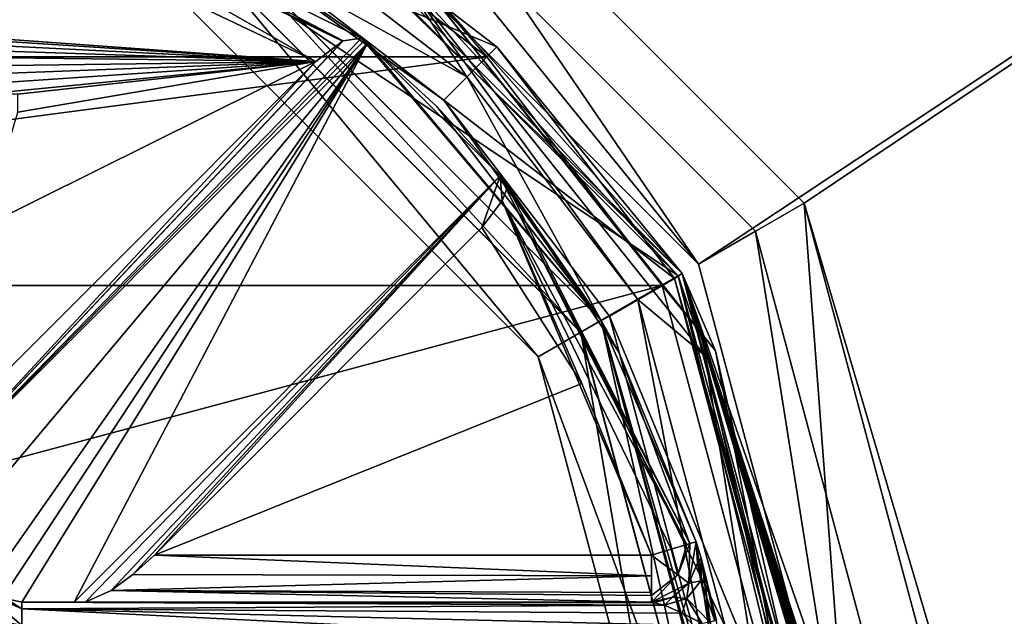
# Model space of a CAD drawing. Extents: x -50 to 50, y -119 to 244.
# Tile 92 of 112: x 7 to 28, y 5 to 17. Entities that reach past the tile are written whole.
import ezdxf

# ---------------------------------------------------------------- set-up
doc = ezdxf.new("R2010")
doc.units = 0
doc.header["$LTSCALE"] = 65.185185
for name, color, linetype in [('1', 7, 'CONTINUOUS'), ('1043', 7, 'CONTINUOUS'), ('1107', 7, 'CONTINUOUS'), ('1114', 7, 'CONTINUOUS'), ('1115', 7, 'CONTINUOUS'), ('1129', 7, 'CONTINUOUS'), ('113', 7, 'CONTINUOUS'), ('1131', 7, 'CONTINUOUS'), ('1133', 7, 'CONTINUOUS'), ('1134', 7, 'CONTINUOUS'), ('1135', 7, 'CONTINUOUS'), ('1136', 7, 'CONTINUOUS'), ('114', 7, 'CONTINUOUS'), ('12', 7, 'CONTINUOUS'), ('13', 7, 'CONTINUOUS'), ('16', 7, 'CONTINUOUS'), ('18', 7, 'CONTINUOUS'), ('2', 7, 'CONTINUOUS'), ('256', 7, 'CONTINUOUS'), ('262', 7, 'CONTINUOUS'), ('384', 7, 'CONTINUOUS'), ('386', 7, 'CONTINUOUS'), ('389', 7, 'CONTINUOUS'), ('395', 7, 'CONTINUOUS'), ('397', 7, 'CONTINUOUS'), ('429', 7, 'CONTINUOUS'), ('430', 7, 'CONTINUOUS'), ('431', 7, 'CONTINUOUS'), ('434', 7, 'CONTINUOUS'), ('436', 7, 'CONTINUOUS'), ('5', 7, 'CONTINUOUS'), ('6', 7, 'CONTINUOUS'), ('713', 7, 'CONTINUOUS'), ('720', 7, 'CONTINUOUS'), ('8', 7, 'CONTINUOUS'), ('877', 7, 'CONTINUOUS'), ('878', 7, 'CONTINUOUS'), ('879', 7, 'CONTINUOUS'), ('9', 7, 'CONTINUOUS'), ('936', 7, 'CONTINUOUS'), ('942', 7, 'CONTINUOUS')]:
    doc.layers.add(name, color=color, linetype=linetype)

msp = doc.modelspace()

# ---------------------------------------------------------------- linework, layer by layer
at = {"layer": '1', "linetype": 'CONTINUOUS'}
for points in [[(11.95, 20.698, 29), (20.698, 11.95, 29), (11.95, 20.698), (11.95, 20.698, 29)], [(11.95, 20.698), (20.698, 11.95, 29), (20.698, 11.95), (11.95, 20.698)], [(23.9, 0, 29), (23.9, 0), (20.698, 11.95), (23.9, 0, 29)], [(20.698, 11.95, 29), (23.9, 0, 29), (20.698, 11.95), (20.698, 11.95, 29)]]:
    msp.add_3dface(points, dxfattribs=at)
at = {"layer": '1043', "linetype": 'CONTINUOUS'}
for points in [[(4.992, 21.426, 68), (13.556, 16.954, 68.707), (4.84, 21.161, 68.707), (4.992, 21.426, 68)], [(4.992, 21.426, 68), (13.949, 17.013, 68), (13.556, 16.954, 68.707), (4.992, 21.426, 68)], [(12.976, 16.511, 69), (4.628, 20.484, 69), (4.84, 21.161, 68.707), (12.976, 16.511, 69)], [(13.556, 16.954, 68.707), (13.547, 16.949, 68.716), (4.84, 21.161, 68.707), (13.556, 16.954, 68.707)], [(13.547, 16.949, 68.716), (12.976, 16.511, 69), (4.84, 21.161, 68.707), (13.547, 16.949, 68.716)]]:
    msp.add_3dface(points, dxfattribs=at)
at = {"layer": '1107', "linetype": 'CONTINUOUS'}
for points in [[(21.131, 12.2, 7), (12.2, 21.131, 7), (21.131, 12.2, 6), (21.131, 12.2, 7)], [(21.131, 12.2, 6), (12.2, 21.131, 7), (12.2, 21.131, 6), (21.131, 12.2, 6)], [(24.4, 0, 7), (21.131, 12.2, 7), (24.4, 0, 6), (24.4, 0, 7)], [(24.4, 0, 6), (21.131, 12.2, 7), (21.131, 12.2, 6), (24.4, 0, 6)]]:
    msp.add_3dface(points, dxfattribs=at)
at = {"layer": '1114', "linetype": 'CONTINUOUS'}
for points in [[(13.5, 23.383, 6), (48, 30, 6), (23.383, 13.5, 6), (13.5, 23.383, 6)], [(48, 30, 6), (48, -70, 6), (23.383, 13.5, 6), (48, 30, 6)], [(23.383, 13.5, 6), (48, -70, 6), (27, 0, 6), (23.383, 13.5, 6)]]:
    msp.add_3dface(points, dxfattribs=at)
at = {"layer": '1115', "linetype": 'CONTINUOUS'}
for points in [[(12.2, 21.131, 7), (21.131, 12.2, 7), (48, 30, 7), (12.2, 21.131, 7)], [(21.131, 12.2, 7), (24.4, 0, 7), (48, 30, 7), (21.131, 12.2, 7)], [(24.4, 0, 7), (21.131, -12.2, 7), (48, 30, 7), (24.4, 0, 7)], [(21.131, -12.2, 7), (48, -70, 7), (48, 30, 7), (21.131, -12.2, 7)]]:
    msp.add_3dface(points, dxfattribs=at)
at = {"layer": '1129', "linetype": 'CONTINUOUS'}
for points in [[(21.131, 12.2, 4), (12.9, 22.343, 4), (12.2, 21.131, 4), (21.131, 12.2, 4)], [(22.343, 12.9, 4), (12.9, 22.343, 4), (21.131, 12.2, 4), (22.343, 12.9, 4)], [(24.4, 0, 4), (22.343, 12.9, 4), (21.131, 12.2, 4), (24.4, 0, 4)], [(25.8, 0, 4), (22.343, 12.9, 4), (24.4, 0, 4), (25.8, 0, 4)]]:
    msp.add_3dface(points, dxfattribs=at)
at = {"layer": '113', "linetype": 'CONTINUOUS'}
for points in [[(11.904, 20.609, 31), (16.834, 16.824, 31), (11.104, 19.224, 31), (11.904, 20.609, 31)], [(11.104, 19.224, 31), (16.834, 16.824, 31), (15.702, 15.693, 31), (11.104, 19.224, 31)], [(16.834, 16.824, 31), (20.616, 11.892, 31), (15.702, 15.693, 31), (16.834, 16.824, 31)], [(15.702, 15.693, 31), (20.616, 11.892, 31), (19.23, 11.093, 31), (15.702, 15.693, 31)], [(20.616, 11.892, 31), (23.8, 0, 31), (19.23, 11.093, 31), (20.616, 11.892, 31)], [(23.8, 0, 31), (22.2, 0, 31), (19.23, 11.093, 31), (23.8, 0, 31)]]:
    msp.add_3dface(points, dxfattribs=at)
at = {"layer": '1131', "linetype": 'CONTINUOUS'}
for points in [[(12.2, 21.131, 2), (13.5, 23.383, 2), (21.131, 12.2, 2), (12.2, 21.131, 2)], [(13.5, 23.383, 2), (23.383, 13.5, 2), (21.131, 12.2, 2), (13.5, 23.383, 2)], [(21.131, 12.2, 2), (23.383, 13.5, 2), (24.4, 0, 2), (21.131, 12.2, 2)], [(23.383, 13.5, 2), (27, 0, 2), (24.4, 0, 2), (23.383, 13.5, 2)]]:
    msp.add_3dface(points, dxfattribs=at)
at = {"layer": '1133', "linetype": 'CONTINUOUS'}
for points in [[(12.9, 22.343, 4), (22.343, 12.9, 4), (12.9, 22.343, 6), (12.9, 22.343, 4)], [(12.9, 22.343, 6), (22.343, 12.9, 4), (22.343, 12.9, 6), (12.9, 22.343, 6)], [(22.343, 12.9, 4), (25.8, 0, 4), (22.343, 12.9, 6), (22.343, 12.9, 4)], [(22.343, 12.9, 6), (25.8, 0, 4), (25.8, 0, 6), (22.343, 12.9, 6)]]:
    msp.add_3dface(points, dxfattribs=at)
at = {"layer": '1134', "linetype": 'CONTINUOUS'}
for points in [[(21.131, 12.2, 4), (12.2, 21.131, 4), (21.131, 12.2, 2), (21.131, 12.2, 4)], [(12.2, 21.131, 4), (12.2, 21.131, 2), (21.131, 12.2, 2), (12.2, 21.131, 4)], [(24.4, 0, 4), (21.131, 12.2, 4), (24.4, 0, 2), (24.4, 0, 4)], [(21.131, 12.2, 4), (21.131, 12.2, 2), (24.4, 0, 2), (21.131, 12.2, 4)]]:
    msp.add_3dface(points, dxfattribs=at)
at = {"layer": '1135', "linetype": 'CONTINUOUS'}
for points in [[(13.5, 23.383, 6), (23.383, 13.5, 6), (13.5, 23.383, 2), (13.5, 23.383, 6)], [(23.383, 13.5, 6), (23.383, 13.5, 2), (13.5, 23.383, 2), (23.383, 13.5, 6)], [(23.383, 13.5, 6), (27, 0, 6), (23.383, 13.5, 2), (23.383, 13.5, 6)], [(27, 0, 6), (27, 0, 2), (23.383, 13.5, 2), (27, 0, 6)]]:
    msp.add_3dface(points, dxfattribs=at)
at = {"layer": '1136', "linetype": 'CONTINUOUS'}
for points in [[(21.131, 12.2, 6), (12.2, 21.131, 6), (12.9, 22.343, 6), (21.131, 12.2, 6)], [(21.131, 12.2, 6), (12.9, 22.343, 6), (22.343, 12.9, 6), (21.131, 12.2, 6)], [(24.4, 0, 6), (21.131, 12.2, 6), (22.343, 12.9, 6), (24.4, 0, 6)], [(24.4, 0, 6), (22.343, 12.9, 6), (25.8, 0, 6), (24.4, 0, 6)]]:
    msp.add_3dface(points, dxfattribs=at)
at = {"layer": '114', "linetype": 'CONTINUOUS'}
for points in [[(-11.754, 20.349, 71), (-16.622, 16.612, 71), (11.754, 20.349, 71), (-11.754, 20.349, 71)], [(11.754, 20.349, 71), (-16.622, 16.612, 71), (16.622, 16.612, 71), (11.754, 20.349, 71)], [(-16.622, 16.612, 71), (-20.356, 11.742, 71), (16.622, 16.612, 71), (-16.622, 16.612, 71)], [(16.622, 16.612, 71), (-20.356, 11.742, 71), (20.356, 11.742, 71), (16.622, 16.612, 71)], [(-23.5, 0, 71), (23.5, 0, 71), (20.356, 11.742, 71), (-23.5, 0, 71)], [(-20.356, 11.742, 71), (-23.5, 0, 71), (20.356, 11.742, 71), (-20.356, 11.742, 71)]]:
    msp.add_3dface(points, dxfattribs=at)
at = {"layer": '12', "linetype": 'CONTINUOUS'}
for points in [[(10.75, 18.619, 1), (17.71, 10.225, 2.05), (10.225, 17.71, 2.05), (10.75, 18.619, 1)], [(10.75, 18.619, 1), (18.62, 10.75, 1), (17.71, 10.225, 2.05), (10.75, 18.619, 1)], [(18.62, 10.75, 1), (21.5, 0, 1), (17.71, 10.225, 2.05), (18.62, 10.75, 1)], [(21.5, 0, 1), (20.45, 0, 2.05), (17.71, 10.225, 2.05), (21.5, 0, 1)]]:
    msp.add_3dface(points, dxfattribs=at)
at = {"layer": '13', "linetype": 'CONTINUOUS'}
for points in [[(10.75, 18.619, 7), (10.225, 17.71, 5.95), (17.71, 10.225, 5.95), (10.75, 18.619, 7)], [(18.62, 10.75, 7), (10.75, 18.619, 7), (17.71, 10.225, 5.95), (18.62, 10.75, 7)], [(18.62, 10.75, 7), (17.71, 10.225, 5.95), (20.45, 0, 5.95), (18.62, 10.75, 7)], [(21.5, 0, 7), (18.62, 10.75, 7), (20.45, 0, 5.95), (21.5, 0, 7)]]:
    msp.add_3dface(points, dxfattribs=at)
at = {"layer": '16', "linetype": 'CONTINUOUS'}
for points in [[(10.75, 18.619, 29.5), (18.619, 10.75, 29.5), (11, 19.052, 30), (10.75, 18.619, 29.5)], [(18.619, 10.75, 29.5), (19.053, 11, 30), (11, 19.052, 30), (18.619, 10.75, 29.5)], [(18.619, 10.75, 29.5), (21.5, 0, 29.5), (19.053, 11, 30), (18.619, 10.75, 29.5)], [(21.5, 0, 29.5), (22, 0, 30), (19.053, 11, 30), (21.5, 0, 29.5)]]:
    msp.add_3dface(points, dxfattribs=at)
at = {"layer": '18', "linetype": 'CONTINUOUS'}
for points in [[(11.95, 20.698), (20.698, 11.95), (10.75, 18.62), (11.95, 20.698)], [(20.698, 11.95), (18.62, 10.75), (10.75, 18.62), (20.698, 11.95)], [(20.698, 11.95), (23.9, 0), (18.62, 10.75), (20.698, 11.95)], [(23.9, 0), (21.5, 0), (18.62, 10.75), (23.9, 0)]]:
    msp.add_3dface(points, dxfattribs=at)
at = {"layer": '2', "linetype": 'CONTINUOUS'}
for points in [[(18.619, 10.75, 29.5), (10.75, 18.619, 29.5), (18.62, 10.75, 7), (18.619, 10.75, 29.5)], [(18.62, 10.75, 7), (10.75, 18.619, 29.5), (10.75, 18.619, 7), (18.62, 10.75, 7)], [(21.5, 0, 29.5), (18.619, 10.75, 29.5), (21.5, 0, 7), (21.5, 0, 29.5)], [(21.5, 0, 7), (18.619, 10.75, 29.5), (18.62, 10.75, 7), (21.5, 0, 7)]]:
    msp.add_3dface(points, dxfattribs=at)
at = {"layer": '256', "linetype": 'CONTINUOUS'}
for points in [[(6.708, 5, 67.5), (7.828, 5, 67.5), (20.125, 5, 43.5), (6.708, 5, 67.5)], [(6.708, 5, 43.5), (6.708, 5, 67.5), (20.125, 5, 43.5), (6.708, 5, 43.5)], [(7.828, 5, 67.5), (8.064, 5, 68), (20.125, 5, 43.5), (7.828, 5, 67.5)], [(20.125, 5, 43.5), (8.064, 5, 68), (20.125, 5, 68), (20.125, 5, 43.5)]]:
    msp.add_3dface(points, dxfattribs=at)
at = {"layer": '262', "linetype": 'CONTINUOUS'}
for points in [[(6.708, 5, 67.5), (6.708, 5, 43.5), (6.3, 5.087, 43.5), (6.708, 5, 67.5)], [(6.708, 5, 67.5), (6.3, 5.087, 43.5), (6.3, 5.087, 67.5), (6.708, 5, 67.5)]]:
    msp.add_3dface(points, dxfattribs=at)
at = {"layer": '384', "linetype": 'CONTINUOUS'}
for points in [[(12, 20.785, 70.5), (20.785, 12, 70.5), (12, 20.785, 31.2), (12, 20.785, 70.5)], [(12, 20.785, 31.2), (20.785, 12, 70.5), (20.785, 12, 31.2), (12, 20.785, 31.2)], [(23.869, 2.5, 40.604), (23.869, 2.5, 39.979), (20.785, 12, 31.2), (23.869, 2.5, 40.604)], [(20.785, 12, 31.2), (23.869, 2.5, 39.979), (23.869, 2.5, 36.125), (20.785, 12, 31.2)], [(23.743, 3.5, 49), (23.869, 2.5, 40.604), (20.785, 12, 31.2), (23.743, 3.5, 49)], [(24, 0, 70.5), (23.743, 3.5, 49), (20.785, 12, 31.2), (24, 0, 70.5)], [(20.785, 12, 70.5), (24, 0, 70.5), (20.785, 12, 31.2), (20.785, 12, 70.5)], [(24, 0, 31.2), (20.785, 12, 31.2), (23.963, 1.33, 33.833), (24, 0, 31.2)], [(23.963, 1.33, 33.833), (20.785, 12, 31.2), (23.954, 1.489, 33.885), (23.963, 1.33, 33.833)], [(23.954, 1.489, 33.885), (20.785, 12, 31.2), (23.943, 1.649, 33.938), (23.954, 1.489, 33.885)], [(23.943, 1.649, 33.938), (20.785, 12, 31.2), (23.932, 1.809, 34.042), (23.943, 1.649, 33.938)], [(23.932, 1.809, 34.042), (20.785, 12, 31.2), (23.919, 1.968, 34.146), (23.932, 1.809, 34.042)], [(23.919, 1.968, 34.146), (20.785, 12, 31.2), (23.91, 2.074, 34.302), (23.919, 1.968, 34.146)], [(23.91, 2.074, 34.302), (20.785, 12, 31.2), (23.901, 2.181, 34.458), (23.91, 2.074, 34.302)], [(23.901, 2.181, 34.458), (20.785, 12, 31.2), (23.891, 2.287, 34.667), (23.901, 2.181, 34.458)], [(23.891, 2.287, 34.667), (20.785, 12, 31.2), (23.88, 2.394, 34.875), (23.891, 2.287, 34.667)], [(23.88, 2.394, 34.875), (20.785, 12, 31.2), (23.875, 2.447, 35.083), (23.88, 2.394, 34.875)], [(23.875, 2.447, 35.083), (20.785, 12, 31.2), (23.869, 2.5, 35.292), (23.875, 2.447, 35.083)], [(23.869, 2.5, 35.292), (20.785, 12, 31.2), (23.869, 2.5, 36.125), (23.869, 2.5, 35.292)]]:
    msp.add_3dface(points, dxfattribs=at)
at = {"layer": '386', "linetype": 'CONTINUOUS'}
for points in [[(4.992, 21.426, 68), (11, 19.053, 31.2), (13.949, 17.013, 68), (4.992, 21.426, 68)], [(11, 19.053, 31.2), (19.053, 11, 31.2), (13.949, 17.013, 68), (11, 19.053, 31.2)], [(13.949, 17.013, 68), (19.053, 11, 31.2), (14.013, 16.96, 67.75), (13.949, 17.013, 68)], [(14.013, 16.96, 67.75), (19.053, 11, 31.2), (14.078, 16.906, 67.5), (14.013, 16.96, 67.75)], [(14.078, 16.906, 67.5), (19.053, 11, 31.2), (15.556, 15.556, 67.5), (14.078, 16.906, 67.5)], [(15.556, 15.556, 67.5), (19.053, 11, 31.2), (16.906, 14.078, 67.5), (15.556, 15.556, 67.5)], [(16.906, 14.078, 67.5), (19.053, 11, 31.2), (16.96, 14.013, 67.75), (16.906, 14.078, 67.5)], [(19.053, 11, 31.2), (17.013, 13.949, 68), (16.96, 14.013, 67.75), (19.053, 11, 31.2)], [(19.429, 10.32, 68), (17.013, 13.949, 68), (19.053, 11, 31.2), (19.429, 10.32, 68)], [(21.083, 6.286, 43.5), (19.429, 10.32, 68), (19.053, 11, 31.2), (21.083, 6.286, 43.5)], [(22, 0, 31.2), (21.083, 6.286, 43.5), (19.053, 11, 31.2), (22, 0, 31.2)], [(21.083, 6.286, 68), (19.429, 10.32, 68), (21.083, 6.286, 43.5), (21.083, 6.286, 68)], [(21.184, 5.936, 42.878), (21.083, 6.286, 43.5), (22, 0, 31.2), (21.184, 5.936, 42.878)], [(21.201, 5.876, 42.833), (21.184, 5.936, 42.878), (22, 0, 31.2), (21.201, 5.876, 42.833)], [(21.513, 4.605, 42.5), (21.201, 5.876, 42.833), (22, 0, 31.2), (21.513, 4.605, 42.5)]]:
    msp.add_3dface(points, dxfattribs=at)
at = {"layer": '389', "linetype": 'CONTINUOUS'}
for points in [[(9.079, 5.585, 68.91), (9.536, 6, 69), (20.125, 5.557, 68.897), (9.079, 5.585, 68.91)], [(20.125, 5.557, 68.897), (9.536, 6, 69), (20.125, 6, 69), (20.125, 5.557, 68.897)], [(8.617, 5.244, 68.655), (9.079, 5.585, 68.91), (20.125, 5.557, 68.897), (8.617, 5.244, 68.655)], [(20.125, 5.207, 68.61), (8.617, 5.244, 68.655), (20.125, 5.557, 68.897), (20.125, 5.207, 68.61)], [(20.125, 5, 68), (8.064, 5, 68), (8.617, 5.244, 68.655), (20.125, 5, 68)], [(20.125, 5, 68), (8.617, 5.244, 68.655), (20.125, 5.142, 68.514), (20.125, 5, 68)], [(20.125, 5.142, 68.514), (8.617, 5.244, 68.655), (20.125, 5.207, 68.61), (20.125, 5.142, 68.514)]]:
    msp.add_3dface(points, dxfattribs=at)
at = {"layer": '395', "linetype": 'CONTINUOUS'}
for points in [[(20.785, 12, 70.5), (12, 20.785, 70.5), (14.872, 18.649, 70.854), (20.785, 12, 70.5)], [(11.754, 20.349, 71), (16.622, 16.612, 71), (14.872, 18.649, 70.854), (11.754, 20.349, 71)], [(16.622, 16.612, 71), (20.356, 11.742, 71), (14.872, 18.649, 70.854), (16.622, 16.612, 71)], [(14.872, 18.649, 70.854), (20.356, 11.742, 71), (21.491, 10.35, 70.854), (14.872, 18.649, 70.854)], [(20.785, 12, 70.5), (14.872, 18.649, 70.854), (21.491, 10.35, 70.854), (20.785, 12, 70.5)], [(24, 0, 70.5), (20.785, 12, 70.5), (23.854, 0, 70.854), (24, 0, 70.5)], [(23.854, 0, 70.854), (20.785, 12, 70.5), (21.491, 10.35, 70.854), (23.854, 0, 70.854)], [(20.356, 11.742, 71), (23.5, 0, 71), (21.491, 10.35, 70.854), (20.356, 11.742, 71)], [(23.5, 0, 71), (23.854, 0, 70.854), (21.491, 10.35, 70.854), (23.5, 0, 71)]]:
    msp.add_3dface(points, dxfattribs=at)
at = {"layer": '397', "linetype": 'CONTINUOUS'}
for points in [[(17.013, 13.949, 68), (19.429, 10.32, 68), (20.947, 6.245, 68.514), (17.013, 13.949, 68)], [(17.039, 13.791, 68.389), (17.013, 13.949, 68), (20.947, 6.245, 68.514), (17.039, 13.791, 68.389)], [(16.949, 13.547, 68.716), (17.039, 13.791, 68.389), (20.884, 6.226, 68.61), (16.949, 13.547, 68.716)], [(20.884, 6.226, 68.61), (17.039, 13.791, 68.389), (20.947, 6.245, 68.514), (20.884, 6.226, 68.61)], [(16.511, 12.976, 69), (16.949, 13.547, 68.716), (18.647, 9.658, 69), (16.511, 12.976, 69)], [(16.949, 13.547, 68.716), (20.125, 6, 69), (18.647, 9.658, 69), (16.949, 13.547, 68.716)], [(20.125, 6, 69), (16.949, 13.547, 68.716), (20.549, 6.126, 68.897), (20.125, 6, 69)], [(20.549, 6.126, 68.897), (16.949, 13.547, 68.716), (20.884, 6.226, 68.61), (20.549, 6.126, 68.897)], [(19.429, 10.32, 68), (21.083, 6.286, 68), (20.947, 6.245, 68.514), (19.429, 10.32, 68)]]:
    msp.add_3dface(points, dxfattribs=at)
at = {"layer": '429', "linetype": 'CONTINUOUS'}
for points in [[(5.854, 5.236, 43.146), (5.963, 5.333, 43.5), (6.708, 4.854, 43.146), (5.854, 5.236, 43.146)], [(5.963, 5.333, 43.5), (6.3, 5.087, 43.5), (6.708, 4.854, 43.146), (5.963, 5.333, 43.5)], [(6.708, 4.5, 43), (6.096, 4.631, 43), (5.854, 5.236, 43.146), (6.708, 4.5, 43)], [(6.708, 4.5, 43), (5.854, 5.236, 43.146), (6.708, 4.854, 43.146), (6.708, 4.5, 43)], [(6.3, 5.087, 43.5), (6.708, 5, 43.5), (6.708, 4.854, 43.146), (6.3, 5.087, 43.5)]]:
    msp.add_3dface(points, dxfattribs=at)
at = {"layer": '430', "linetype": 'CONTINUOUS'}
for points in [[(6.708, 5, 43.5), (20.125, 5, 43.5), (20.188, 4.986, 43.384), (6.708, 5, 43.5)], [(6.708, 4.854, 43.146), (6.708, 5, 43.5), (20.407, 4.931, 43.246), (6.708, 4.854, 43.146)], [(20.407, 4.931, 43.246), (6.708, 5, 43.5), (20.393, 4.935, 43.253), (20.407, 4.931, 43.246)], [(20.393, 4.935, 43.253), (6.708, 5, 43.5), (20.188, 4.986, 43.384), (20.393, 4.935, 43.253)], [(20.783, 4.763, 43.075), (6.708, 4.854, 43.146), (20.407, 4.931, 43.246), (20.783, 4.763, 43.075)], [(21.024, 4.5, 43), (13.866, 4.5, 43), (6.708, 4.854, 43.146), (21.024, 4.5, 43)], [(21.024, 4.5, 43), (6.708, 4.854, 43.146), (20.783, 4.763, 43.075), (21.024, 4.5, 43)], [(13.866, 4.5, 43), (6.708, 4.5, 43), (6.708, 4.854, 43.146), (13.866, 4.5, 43)]]:
    msp.add_3dface(points, dxfattribs=at)
at = {"layer": '431', "linetype": 'CONTINUOUS'}
for points in [[(21.083, 6.286, 43.5), (21.184, 5.936, 42.878), (21.11, 5.827, 43.5), (21.083, 6.286, 43.5)], [(21.184, 5.936, 42.878), (21.182, 5.452, 43.01), (21.11, 5.827, 43.5), (21.184, 5.936, 42.878)], [(21.184, 5.936, 42.878), (21.201, 5.876, 42.833), (21.182, 5.452, 43.01), (21.184, 5.936, 42.878)], [(21.201, 5.876, 42.833), (21.476, 4.597, 42.691), (21.182, 5.452, 43.01), (21.201, 5.876, 42.833)], [(21.201, 5.876, 42.833), (21.513, 4.605, 42.5), (21.476, 4.597, 42.691), (21.201, 5.876, 42.833)], [(21.11, 5.827, 43.5), (21.182, 5.452, 43.01), (20.927, 5.403, 43.5), (21.11, 5.827, 43.5)], [(20.927, 5.403, 43.5), (20.88, 5.078, 43.176), (20.574, 5.106, 43.5), (20.927, 5.403, 43.5)], [(21.182, 5.452, 43.01), (21.37, 4.574, 42.853), (20.88, 5.078, 43.176), (21.182, 5.452, 43.01)], [(21.182, 5.452, 43.01), (20.88, 5.078, 43.176), (20.927, 5.403, 43.5), (21.182, 5.452, 43.01)], [(21.476, 4.597, 42.691), (21.37, 4.574, 42.853), (21.182, 5.452, 43.01), (21.476, 4.597, 42.691)], [(20.188, 4.986, 43.384), (20.125, 5, 43.5), (20.574, 5.106, 43.5), (20.188, 4.986, 43.384)], [(20.407, 4.931, 43.246), (20.188, 4.986, 43.384), (20.574, 5.106, 43.5), (20.407, 4.931, 43.246)], [(20.88, 5.078, 43.176), (20.407, 4.931, 43.246), (20.574, 5.106, 43.5), (20.88, 5.078, 43.176)], [(20.783, 4.763, 43.075), (20.407, 4.931, 43.246), (20.88, 5.078, 43.176), (20.783, 4.763, 43.075)], [(21.211, 4.54, 42.962), (20.783, 4.763, 43.075), (20.88, 5.078, 43.176), (21.211, 4.54, 42.962)], [(21.37, 4.574, 42.853), (21.211, 4.54, 42.962), (20.88, 5.078, 43.176), (21.37, 4.574, 42.853)], [(20.407, 4.931, 43.246), (20.393, 4.935, 43.253), (20.188, 4.986, 43.384), (20.407, 4.931, 43.246)], [(21.211, 4.54, 42.962), (21.024, 4.5, 43), (20.783, 4.763, 43.075), (21.211, 4.54, 42.962)]]:
    msp.add_3dface(points, dxfattribs=at)
at = {"layer": '434', "linetype": 'CONTINUOUS'}
for points in [[(11.104, 19.224, 31), (15.702, 15.693, 31), (11, 19.053, 31.2), (11.104, 19.224, 31)], [(15.702, 15.693, 31), (19.053, 11, 31.2), (11, 19.053, 31.2), (15.702, 15.693, 31)], [(15.702, 15.693, 31), (19.23, 11.093, 31), (19.053, 11, 31.2), (15.702, 15.693, 31)], [(19.23, 11.093, 31), (22.2, 0, 31), (19.053, 11, 31.2), (19.23, 11.093, 31)], [(19.053, 11, 31.2), (22.2, 0, 31), (22.059, 0, 31.059), (19.053, 11, 31.2)], [(22, 0, 31.2), (19.053, 11, 31.2), (22.059, 0, 31.059), (22, 0, 31.2)]]:
    msp.add_3dface(points, dxfattribs=at)
at = {"layer": '436', "linetype": 'CONTINUOUS'}
for points in [[(11.904, 20.609, 31), (12, 20.785, 31.2), (20.785, 12, 31.2), (11.904, 20.609, 31)], [(16.834, 16.824, 31), (11.904, 20.609, 31), (20.785, 12, 31.2), (16.834, 16.824, 31)], [(20.616, 11.892, 31), (16.834, 16.824, 31), (20.785, 12, 31.2), (20.616, 11.892, 31)], [(20.616, 11.892, 31), (20.785, 12, 31.2), (24, 0, 31.2), (20.616, 11.892, 31)], [(23.8, 0, 31), (20.616, 11.892, 31), (23.941, 0, 31.059), (23.8, 0, 31)], [(20.616, 11.892, 31), (24, 0, 31.2), (23.941, 0, 31.059), (20.616, 11.892, 31)]]:
    msp.add_3dface(points, dxfattribs=at)
at = {"layer": '5', "linetype": 'CONTINUOUS'}
for points in [[(16.197, 16.188, 30), (11.454, 19.83, 30), (11, 19.052, 30), (16.197, 16.188, 30)], [(19.053, 11, 30), (16.197, 16.188, 30), (11, 19.052, 30), (19.053, 11, 30)], [(19.836, 11.442, 30), (16.197, 16.188, 30), (19.053, 11, 30), (19.836, 11.442, 30)], [(22, 0, 30), (19.836, 11.442, 30), (19.053, 11, 30), (22, 0, 30)], [(22.9, 0, 30), (19.836, 11.442, 30), (22, 0, 30), (22.9, 0, 30)]]:
    msp.add_3dface(points, dxfattribs=at)
at = {"layer": '6', "linetype": 'CONTINUOUS'}
for points in [[(20.698, 11.95, 29), (11.95, 20.698, 29), (14.719, 18.457, 29.707), (20.698, 11.95, 29)], [(11.454, 19.83, 30), (16.197, 16.188, 30), (14.719, 18.457, 29.707), (11.454, 19.83, 30)], [(21.269, 10.243, 29.707), (20.698, 11.95, 29), (14.719, 18.457, 29.707), (21.269, 10.243, 29.707)], [(16.197, 16.188, 30), (19.836, 11.442, 30), (14.719, 18.457, 29.707), (16.197, 16.188, 30)], [(19.836, 11.442, 30), (21.269, 10.243, 29.707), (14.719, 18.457, 29.707), (19.836, 11.442, 30)], [(23.9, 0, 29), (20.698, 11.95, 29), (23.607, 0, 29.707), (23.9, 0, 29)], [(23.607, 0, 29.707), (20.698, 11.95, 29), (21.269, 10.243, 29.707), (23.607, 0, 29.707)], [(19.836, 11.442, 30), (22.9, 0, 30), (21.269, 10.243, 29.707), (19.836, 11.442, 30)], [(22.9, 0, 30), (23.607, 0, 29.707), (21.269, 10.243, 29.707), (22.9, 0, 30)]]:
    msp.add_3dface(points, dxfattribs=at)
at = {"layer": '713', "linetype": 'CONTINUOUS'}
for points in [[(21.083, 6.286, 68), (20.927, 5.403, 43.5), (20.926, 5.402, 68), (21.083, 6.286, 68)], [(21.083, 6.286, 68), (21.11, 5.827, 43.5), (20.927, 5.403, 43.5), (21.083, 6.286, 68)], [(21.083, 6.286, 68), (21.083, 6.286, 43.5), (21.11, 5.827, 43.5), (21.083, 6.286, 68)], [(20.125, 5, 43.5), (20.125, 5, 68), (20.926, 5.402, 68), (20.125, 5, 43.5)], [(20.574, 5.106, 43.5), (20.125, 5, 43.5), (20.926, 5.402, 68), (20.574, 5.106, 43.5)], [(20.927, 5.403, 43.5), (20.574, 5.106, 43.5), (20.926, 5.402, 68), (20.927, 5.403, 43.5)]]:
    msp.add_3dface(points, dxfattribs=at)
at = {"layer": '720', "linetype": 'CONTINUOUS'}
for points in [[(20.125, 6, 69), (20.549, 6.126, 68.897), (20.692, 5.577, 68.707), (20.125, 6, 69)], [(20.549, 6.126, 68.897), (20.884, 6.226, 68.61), (20.692, 5.577, 68.707), (20.549, 6.126, 68.897)], [(20.884, 6.226, 68.61), (20.947, 6.245, 68.514), (20.692, 5.577, 68.707), (20.884, 6.226, 68.61)], [(20.947, 6.245, 68.514), (20.926, 5.402, 68), (20.692, 5.577, 68.707), (20.947, 6.245, 68.514)], [(20.947, 6.245, 68.514), (21.083, 6.286, 68), (20.926, 5.402, 68), (20.947, 6.245, 68.514)], [(20.125, 5.142, 68.514), (20.125, 5.557, 68.897), (20.125, 6, 69), (20.125, 5.142, 68.514)], [(20.125, 5.142, 68.514), (20.125, 6, 69), (20.692, 5.577, 68.707), (20.125, 5.142, 68.514)], [(20.125, 5, 68), (20.125, 5.142, 68.514), (20.692, 5.577, 68.707), (20.125, 5, 68)], [(20.926, 5.402, 68), (20.125, 5, 68), (20.692, 5.577, 68.707), (20.926, 5.402, 68)], [(20.125, 5.142, 68.514), (20.125, 5.207, 68.61), (20.125, 5.557, 68.897), (20.125, 5.142, 68.514)]]:
    msp.add_3dface(points, dxfattribs=at)
at = {"layer": '8', "linetype": 'CONTINUOUS'}
for points in [[(10.75, 18.62), (18.62, 10.75), (10.75, 18.619, 1), (10.75, 18.62)], [(10.75, 18.619, 1), (18.62, 10.75), (18.62, 10.75, 1), (10.75, 18.619, 1)], [(18.62, 10.75), (21.5, 0), (18.62, 10.75, 1), (18.62, 10.75)], [(18.62, 10.75, 1), (21.5, 0), (21.5, 0, 1), (18.62, 10.75, 1)]]:
    msp.add_3dface(points, dxfattribs=at)
at = {"layer": '877', "linetype": 'CONTINUOUS'}
for points in [[(8.064, 5, 68), (7.828, 5, 67.5), (16.906, 14.078, 67.5), (8.064, 5, 68)], [(8.064, 5, 68), (16.906, 14.078, 67.5), (8.617, 5.244, 68.655), (8.064, 5, 68)], [(16.906, 14.078, 67.5), (9.079, 5.585, 68.91), (8.617, 5.244, 68.655), (16.906, 14.078, 67.5)], [(16.906, 14.078, 67.5), (9.536, 6, 69), (9.079, 5.585, 68.91), (16.906, 14.078, 67.5)], [(9.536, 6, 69), (16.906, 14.078, 67.5), (16.511, 12.976, 69), (9.536, 6, 69)], [(16.906, 14.078, 67.5), (16.949, 13.547, 68.716), (16.511, 12.976, 69), (16.906, 14.078, 67.5)], [(16.906, 14.078, 67.5), (16.96, 14.013, 67.75), (17.039, 13.791, 68.389), (16.906, 14.078, 67.5)], [(16.906, 14.078, 67.5), (17.039, 13.791, 68.389), (16.949, 13.547, 68.716), (16.906, 14.078, 67.5)], [(17.013, 13.949, 68), (17.039, 13.791, 68.389), (16.96, 14.013, 67.75), (17.013, 13.949, 68)]]:
    msp.add_3dface(points, dxfattribs=at)
at = {"layer": '878', "linetype": 'CONTINUOUS'}
for points in [[(5.073, 6.186, 67.5), (4.063, 6.891, 67.5), (14.078, 16.906, 67.5), (5.073, 6.186, 67.5)], [(5.963, 5.333, 67.5), (5.073, 6.186, 67.5), (14.078, 16.906, 67.5), (5.963, 5.333, 67.5)], [(6.3, 5.087, 67.5), (5.963, 5.333, 67.5), (14.078, 16.906, 67.5), (6.3, 5.087, 67.5)], [(6.708, 5, 67.5), (6.3, 5.087, 67.5), (14.078, 16.906, 67.5), (6.708, 5, 67.5)], [(7.828, 5, 67.5), (6.708, 5, 67.5), (14.078, 16.906, 67.5), (7.828, 5, 67.5)], [(7.828, 5, 67.5), (14.078, 16.906, 67.5), (16.906, 14.078, 67.5), (7.828, 5, 67.5)], [(14.078, 16.906, 67.5), (15.556, 15.556, 67.5), (16.906, 14.078, 67.5), (14.078, 16.906, 67.5)]]:
    msp.add_3dface(points, dxfattribs=at)
at = {"layer": '879', "linetype": 'CONTINUOUS'}
for points in [[(4.063, 6.891, 67.5), (13.949, 17.013, 68), (14.013, 16.96, 67.75), (4.063, 6.891, 67.5)], [(13.949, 17.013, 68), (4.063, 6.891, 67.5), (13.556, 16.954, 68.707), (13.949, 17.013, 68)], [(4.063, 6.891, 67.5), (14.013, 16.96, 67.75), (14.078, 16.906, 67.5), (4.063, 6.891, 67.5)], [(13.556, 16.954, 68.707), (4.063, 6.891, 67.5), (13.547, 16.949, 68.716), (13.556, 16.954, 68.707)], [(13.547, 16.949, 68.716), (4.063, 6.891, 67.5), (12.976, 16.511, 69), (13.547, 16.949, 68.716)], [(4.063, 6.891, 67.5), (4.346, 7.881, 69), (12.976, 16.511, 69), (4.063, 6.891, 67.5)]]:
    msp.add_3dface(points, dxfattribs=at)
at = {"layer": '9', "linetype": 'CONTINUOUS'}
for points in [[(10.225, 17.71, 2.05), (17.71, 10.225, 2.05), (10.225, 17.71, 5.95), (10.225, 17.71, 2.05)], [(10.225, 17.71, 5.95), (17.71, 10.225, 2.05), (17.71, 10.225, 5.95), (10.225, 17.71, 5.95)], [(17.71, 10.225, 2.05), (20.45, 0, 2.05), (17.71, 10.225, 5.95), (17.71, 10.225, 2.05)], [(17.71, 10.225, 5.95), (20.45, 0, 2.05), (20.45, 0, 5.95), (17.71, 10.225, 5.95)]]:
    msp.add_3dface(points, dxfattribs=at)
at = {"layer": '936', "linetype": 'CONTINUOUS'}
for points in [[(12.976, 16.511, 69), (4.874, 17.099, 69), (4.628, 20.484, 69), (12.976, 16.511, 69)], [(5.177, 17.072, 69), (4.874, 17.099, 69), (12.976, 16.511, 69), (5.177, 17.072, 69)], [(5.39, 17.004, 69), (5.177, 17.072, 69), (12.976, 16.511, 69), (5.39, 17.004, 69)], [(5.581, 16.887, 69), (5.39, 17.004, 69), (12.976, 16.511, 69), (5.581, 16.887, 69)], [(5.705, 16.758, 69), (5.581, 16.887, 69), (12.976, 16.511, 69), (5.705, 16.758, 69)], [(5.8, 16.597, 69), (5.705, 16.758, 69), (12.976, 16.511, 69), (5.8, 16.597, 69)], [(5.859, 16.422, 69), (5.8, 16.597, 69), (12.976, 16.511, 69), (5.859, 16.422, 69)], [(4.346, 7.881, 69), (5.897, 13, 69), (12.976, 16.511, 69), (4.346, 7.881, 69)], [(5.887, 16.248, 69), (5.859, 16.422, 69), (12.976, 16.511, 69), (5.887, 16.248, 69)], [(5.897, 16.037, 69), (5.887, 16.248, 69), (12.976, 16.511, 69), (5.897, 16.037, 69)], [(5.897, 13, 69), (6.623, 15.437, 69), (12.976, 16.511, 69), (5.897, 13, 69)], [(5.897, 15.817, 69), (5.897, 16.037, 69), (12.976, 16.511, 69), (5.897, 15.817, 69)], [(6.623, 15.817, 69), (5.897, 15.817, 69), (12.976, 16.511, 69), (6.623, 15.817, 69)], [(6.623, 15.437, 69), (6.623, 15.817, 69), (12.976, 16.511, 69), (6.623, 15.437, 69)]]:
    msp.add_3dface(points, dxfattribs=at)
at = {"layer": '942', "linetype": 'CONTINUOUS'}
for points in [[(9.536, 6, 69), (16.511, 12.976, 69), (18.647, 9.658, 69), (9.536, 6, 69)], [(20.125, 6, 69), (9.536, 6, 69), (18.647, 9.658, 69), (20.125, 6, 69)]]:
    msp.add_3dface(points, dxfattribs=at)

doc.saveas('drawing.dxf')
